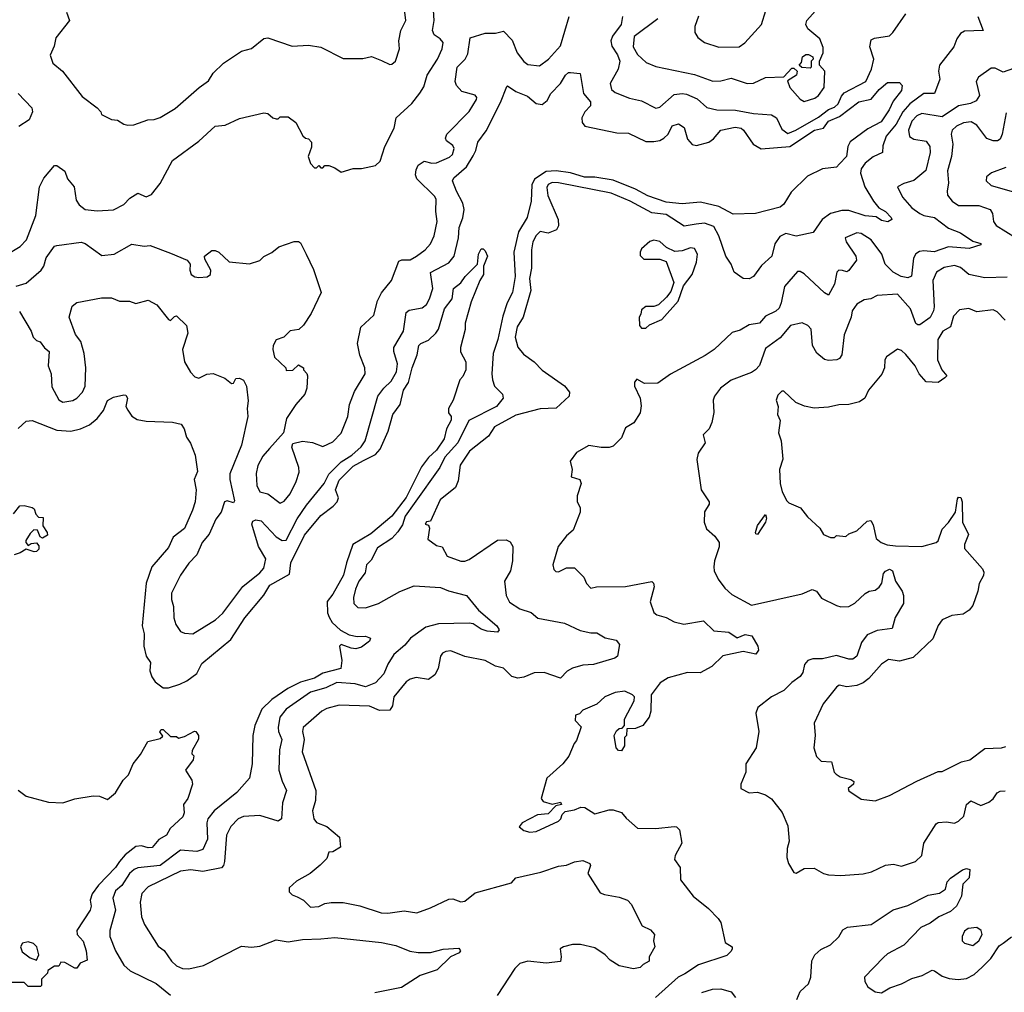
# Model space of a CAD drawing. Extents: x 2210602 to 2357277, y 510288 to 673808.
# Tile 101 of 256: x 2264143 to 2268990, y 569741 to 574529. Entities that reach past the tile are written whole.
import ezdxf

# ---------------------------------------------------------------- set-up
doc = ezdxf.new("R2010")
doc.units = 0

msp = doc.modelspace()

# ---------------------------------------------------------------- linework, layer by layer
at = {"layer": '0CON05XD'}
for points in [[(2266222.9, 574385), (2266227, 574417), (2266213.3, 574435), (2266183.8, 574453.8), (2266175.6, 574475), (2266183.3, 574525), (2266180.6, 574575)], [(2267285, 574532.5), (2267167.5, 574445), (2267163.1, 574395), (2267185, 574358), (2267227.7, 574317.7), (2267275, 574298), (2267465, 574259.4), (2267555, 574225.7), (2267595, 574228), (2267645, 574240.8), (2267723.9, 574213.9), (2267756.4, 574216.4), (2267815, 574244), (2267905, 574247.5), (2267945, 574290), (2267955, 574290), (2267970, 574275), (2267966.7, 574255), (2267923, 574227), (2267934, 574195), (2267985, 574136.7), (2268005, 574126.2), (2268057.3, 574142.7), (2268076, 574155), (2268103.8, 574195), (2268107.5, 574275), (2268080, 574305), (2268080, 574325), (2268098.8, 574365), (2268098.3, 574391.7), (2268082.5, 574435), (2268023, 574483), (2268013.8, 574505), (2268018.8, 574525), (2268101.3, 574618.7)], [(2267484.4, 574545.6), (2267466.7, 574495), (2267466.7, 574465), (2267480.8, 574440.8), (2267515, 574416.7), (2267585, 574393.8), (2267685, 574394.3), (2267712.5, 574415), (2267795.8, 574504.2), (2267816, 574574)], [(2264125, 573217.5), (2264175, 573231.4), (2264248, 573295), (2264262, 573315), (2264273.4, 573356.6), (2264315, 573413.3), (2264325, 573416.2), (2264445, 573433.8), (2264465, 573426.2), (2264547, 573367), (2264607.5, 573375), (2264695, 573423.3), (2264755.9, 573414.1), (2264785, 573416.2), (2264885, 573380), (2264967.5, 573345), (2264982.5, 573325), (2264981.2, 573295), (2264987.5, 573275), (2265005, 573262.5), (2265025, 573260), (2265066.4, 573263.6), (2265082.5, 573275), (2265083.3, 573295), (2265055, 573350), (2265053.3, 573365), (2265088.3, 573391.7), (2265105, 573392.5), (2265123.6, 573383.6), (2265175, 573336.2), (2265273.6, 573326.4), (2265325, 573342.5), (2265345, 573362.5), (2265385, 573382.5), (2265419.3, 573410.7), (2265495, 573437.5), (2265515, 573437.5), (2265525, 573430), (2265553.3, 573375), (2265589.5, 573299.5), (2265626.7, 573185), (2265578.3, 573081.7), (2265540, 573025), (2265517, 573003), (2265475, 572997.5), (2265443.6, 572966.4), (2265405, 572952.5), (2265391.2, 572925), (2265388.8, 572905), (2265397.7, 572867.7), (2265452.5, 572815), (2265455, 572802.5), (2265487, 572803), (2265515, 572830), (2265540, 572815), (2265540, 572805), (2265557, 572787), (2265560, 572775), (2265556.7, 572715), (2265546.2, 572685), (2265502.5, 572635), (2265456.7, 572565), (2265442.5, 572495), (2265373, 572417), (2265339.7, 572380.3), (2265315.6, 572334.4), (2265307.5, 572295), (2265310, 572235), (2265325, 572204), (2265365, 572194.3), (2265425, 572148.8), (2265445, 572158.8), (2265474, 572195), (2265503.3, 572255), (2265518.3, 572301.7), (2265516.7, 572325), (2265482.5, 572425), (2265487, 572443), (2265535, 572453.3), (2265585, 572446.7), (2265635, 572428), (2265685, 572450), (2265725, 572493.8), (2265759.2, 572575), (2265765.9, 572634.1), (2265791.4, 572698.6), (2265843.8, 572785), (2265842, 572815), (2265817.7, 572877.7), (2265806.2, 572935), (2265822, 573015), (2265886.1, 573073.9), (2265904, 573145), (2265925, 573183.3), (2265973.8, 573245), (2266010, 573340), (2266025, 573347.1), (2266065, 573346.9), (2266096.1, 573363.9), (2266140, 573395), (2266166, 573425), (2266184, 573465), (2266198, 573535), (2266192, 573585), (2266193.8, 573645), (2266185, 573660), (2266098, 573745), (2266092, 573765), (2266095, 573790), (2266105, 573812.5), (2266135, 573832.5), (2266172.7, 573822.7), (2266195, 573824.3), (2266258.3, 573851.7), (2266274, 573865), (2266282.5, 573895), (2266275, 573910), (2266245, 573932.5), (2266240, 573945), (2266246, 573965), (2266355, 574076.2), (2266391.2, 574135), (2266393.8, 574145), (2266385, 574157.5), (2266320, 574175), (2266294.2, 574204.2), (2266287.5, 574225), (2266296.7, 574295), (2266335.5, 574334.5), (2266350, 574360), (2266360.8, 574439.2), (2266435, 574462), (2266485, 574462), (2266525, 574472.5), (2266568.3, 574428.3), (2266592.9, 574365), (2266625, 574322), (2266645, 574308), (2266701.7, 574301.7), (2266746.7, 574335), (2266805, 574400), (2266847.5, 574545)], [(2264374.2, 574565), (2264387.5, 574525), (2264320.5, 574439.5), (2264312.3, 574397.7), (2264293.6, 574353.6), (2264306.7, 574315), (2264353.3, 574275), (2264450.5, 574150.5), (2264523.9, 574093.9), (2264542.5, 574075), (2264545, 574062.5), (2264595, 574036.7), (2264625, 574033.8), (2264655, 574013.8), (2264675, 574008.8), (2264705, 574011.2), (2264773.9, 574036.1), (2264805, 574036.7), (2264835, 574046.7), (2264908.3, 574091.7), (2265026.2, 574195), (2265072.5, 574227.5), (2265096.2, 574265), (2265146.7, 574315), (2265235, 574373.8), (2265284, 574386), (2265345, 574436.2), (2265365, 574440), (2265485, 574398.8), (2265565, 574403.8), (2265625, 574393.3), (2265735, 574337.5), (2265833, 574337), (2265875, 574347.5), (2265925, 574327.5), (2265965, 574307.5), (2265975, 574310), (2265992.5, 574325), (2266013.3, 574385), (2266010, 574425), (2266020, 574475), (2266044.2, 574525), (2266038.6, 574565)], [(2267110.8, 574545), (2267103.5, 574505), (2267061.9, 574448.1), (2267053.3, 574425), (2267057.6, 574397.6), (2267086.5, 574355), (2267097.3, 574325), (2267089.1, 574285), (2267049.2, 574215), (2267056.2, 574185), (2267075, 574170), (2267145, 574142.5), (2267205, 574129.2), (2267275, 574093.8), (2267295, 574098), (2267365, 574160.6), (2267405, 574164.4), (2267425, 574161.9), (2267478.3, 574138.3), (2267526.6, 574096.6), (2267575.7, 574084.3), (2267666.5, 574083.5), (2267755, 574066.4), (2267845, 574060.5), (2267868.1, 574045), (2267895, 573990), (2267925, 573968.9), (2267964.4, 573985), (2268075, 574048.4), (2268125, 574086.4), (2268155, 574098.2), (2268172.9, 574115), (2268188.2, 574151.8), (2268202.2, 574167.8), (2268308.9, 574225), (2268336.7, 574285), (2268348.6, 574335), (2268328.8, 574395), (2268335, 574430), (2268351.7, 574438.3), (2268425, 574449.5), (2268442.1, 574465), (2268505, 574557.1)], [(2268860, 574545), (2268886.7, 574475), (2268795, 574472.5), (2268775, 574461.2), (2268757.1, 574435), (2268742.5, 574395), (2268671.1, 574305), (2268666.9, 574275), (2268673.8, 574235), (2268646.7, 574165), (2268595, 574165.5), (2268525.9, 574114.1), (2268490.7, 574075), (2268458.4, 574015), (2268409.4, 573955), (2268392.9, 573907.1)], [(2264075, 573370), (2264145, 573412), (2264176, 573445), (2264222.9, 573565), (2264240, 573705), (2264261.2, 573748.8), (2264315, 573810), (2264325, 573810), (2264365, 573782.5), (2264378.8, 573745), (2264411.2, 573705), (2264420.3, 573640.3), (2264435, 573616.7), (2264465, 573594), (2264525, 573588), (2264605, 573592.5), (2264655, 573619.2), (2264685, 573650), (2264725, 573673.8), (2264765, 573656.2), (2264791.7, 573668.3), (2264835, 573722.5), (2264895, 573836.2), (2265025, 573930), (2265105, 574003.8), (2265155, 574010), (2265225, 574042.5), (2265345, 574070), (2265365, 574067.5), (2265390, 574045), (2265405, 574040), (2265415, 574040), (2265425, 574050), (2265465, 574050), (2265503, 574023), (2265537, 573957), (2265550, 573945), (2265565, 573942.5), (2265580, 573925), (2265579.3, 573900.7), (2265563.3, 573855), (2265575, 573820), (2265595, 573800), (2265605, 573800), (2265615, 573810), (2265625, 573800), (2265635, 573800), (2265645, 573810), (2265665, 573810), (2265695, 573800), (2265725, 573777.5), (2265785, 573796.2), (2265825, 573796.7), (2265895, 573810), (2265917.7, 573832.3), (2265941.2, 573905), (2265986, 573995), (2265996.7, 574045), (2266073.2, 574116.8), (2266113.6, 574166.4), (2266132, 574198), (2266149.4, 574255), (2266200, 574335), (2266222.9, 574385)], [(2268035, 574290), (2267993, 574293), (2267980, 574305), (2267991.7, 574318.3), (2267997.5, 574345), (2268013.6, 574356.4), (2268027, 574357), (2268047.5, 574345), (2268050, 574335), (2268040, 574325), (2268040, 574295), (2268035, 574290)], [(2269035, 574288.8), (2268985, 574270), (2268945, 574290), (2268925, 574290), (2268863.3, 574245), (2268851.2, 574225), (2268867.5, 574155), (2268851.3, 574128.7), (2268823.6, 574116.4), (2268764.7, 574105.3), (2268685, 574050), (2268585, 574066.4), (2268560, 574055), (2268535, 574028.6), (2268518.9, 573985), (2268523.7, 573953.7), (2268545, 573940), (2268605, 573930.8), (2268624.3, 573905), (2268625.7, 573875), (2268604.6, 573785.4), (2268545, 573736.9), (2268495, 573722.5), (2268464, 573706), (2268489.2, 573655), (2268535, 573602.5), (2268575, 573574), (2268594.3, 573564.3), (2268646.2, 573555), (2268715, 573503.1), (2268775, 573478.9), (2268835, 573438), (2268875, 573426.2), (2268875, 573420), (2268817.3, 573402.7), (2268715, 573411.1), (2268645, 573385.6), (2268595, 573391.4), (2268572.1, 573387.9), (2268555, 573376.2), (2268542.9, 573355), (2268534, 573266), (2268515, 573258.6), (2268483.3, 573265), (2268443.8, 573285), (2268404.5, 573324.5), (2268387.5, 573375), (2268334.3, 573445), (2268285.4, 573475.4), (2268265, 573479.4), (2268207.5, 573455), (2268212.5, 573435), (2268260, 573365), (2268262, 573345), (2268225, 573293.8), (2268215, 573288), (2268193.6, 573293.6), (2268175, 573295.5), (2268165.6, 573285), (2268153.8, 573226.2), (2268125, 573173.3), (2268105, 573184.2), (2268005, 573277.7), (2267985, 573289.5), (2267971.5, 573288.5), (2267908.6, 573215), (2267892.5, 573135), (2267881.2, 573108.8), (2267865, 573093.6), (2267815, 573069.4), (2267785.3, 573034.7), (2267735, 573026.9), (2267690.3, 572999.7), (2267651.2, 572988.8), (2267562.5, 572905), (2267517.5, 572875), (2267346.4, 572783.6), (2267285, 572740), (2267218.3, 572738.3), (2267181.7, 572758.3), (2267170, 572745), (2267170, 572725), (2267197.5, 572665), (2267203, 572627), (2267197, 572593), (2267166.4, 572543.6), (2267125, 572520), (2267105, 572470), (2267065, 572430), (2267045, 572422.5), (2267005, 572422.5), (2266945, 572432.5), (2266885, 572397.5), (2266852.5, 572355), (2266862.5, 572315), (2266858.3, 572278.3), (2266900, 572265), (2266907.5, 572245), (2266886.7, 572185), (2266887, 572157), (2266902.5, 572125), (2266902.5, 572105), (2266867.5, 572015), (2266835, 571987.5), (2266793.3, 571935), (2266767.5, 571845), (2266773, 571823), (2266781.7, 571811.7), (2266795, 571810), (2266835, 571830), (2266875, 571830), (2266920, 571785), (2266933, 571753), (2266955, 571730), (2266983.3, 571736.7), (2267125, 571738.8), (2267255, 571763.3), (2267263.3, 571755), (2267266.4, 571736.4), (2267246.4, 571663.6), (2267265, 571610), (2267279.3, 571599.3), (2267325, 571586), (2267365, 571564), (2267412.7, 571552.7), (2267509.7, 571569.7), (2267560.5, 571520.5), (2267635, 571514.3), (2267675, 571486.2), (2267715, 571502.5), (2267747.5, 571495), (2267777.5, 571445), (2267780, 571425), (2267767.5, 571405), (2267705, 571418.8), (2267605, 571396.7), (2267550, 571345), (2267493.3, 571313.3), (2267430, 571315), (2267335, 571288.6), (2267296, 571265), (2267251.2, 571205), (2267250, 571125), (2267242.5, 571095), (2267210, 571055), (2267175, 571040), (2267131.7, 571038.3), (2267130, 571005), (2267120, 570995), (2267120, 570955), (2267105, 570930), (2267091.7, 570931.7), (2267080, 570945), (2267070, 571005), (2267081.7, 571028.3), (2267095, 571040), (2267108.3, 571041.7), (2267120, 571055), (2267120, 571085), (2267167.5, 571175), (2267170, 571195), (2267160, 571205), (2267123, 571223), (2267075, 571216.2), (2267024.1, 571195.9), (2266985, 571160), (2266915, 571130), (2266898.3, 571111.7), (2266880, 571105), (2266878.3, 571078.3), (2266907.5, 571047.5), (2266885, 570980), (2266872.5, 570965), (2266846.1, 570903.9), (2266817.5, 570865), (2266737.5, 570795), (2266710, 570695), (2266720.7, 570680.7), (2266765, 570667.5), (2266805, 570677.5), (2266810, 570665), (2266781.7, 570658.3), (2266745, 570620), (2266692.5, 570615), (2266617.5, 570575), (2266602.5, 570555), (2266625, 570537.5), (2266655, 570530), (2266685, 570533.3), (2266795, 570583.3), (2266807.5, 570595), (2266813, 570617)], [(2264963.9, 573023.9), (2264971.2, 572985), (2264943.8, 572905), (2264954.2, 572844.2), (2264983.4, 572793.4), (2265005, 572771.2), (2265025, 572763.8), (2265065, 572783.8), (2265095, 572786.2), (2265153.6, 572763.6), (2265185, 572737.5), (2265195, 572740), (2265207.5, 572762.5), (2265225, 572763.3), (2265244.1, 572754.1), (2265259.2, 572725), (2265267.7, 572652.3), (2265262.5, 572615), (2265265.7, 572575), (2265234.3, 572435), (2265177.1, 572292.9), (2265176.8, 572265), (2265200, 572160), (2265195, 572150), (2265165, 572160), (2265151.2, 572155), (2265135.6, 572105), (2265109.4, 572070.6), (2265075, 571996), (2265041.8, 571955), (2265015, 571894), (2264976.3, 571853.7), (2264934.3, 571795), (2264890.6, 571705), (2264890.6, 571675), (2264899.5, 571639.5), (2264901.9, 571585), (2264911.1, 571551.1), (2264935, 571516.7), (2264955, 571508.8), (2264995, 571506.2), (2265106.2, 571573.8), (2265143.1, 571606.9), (2265241.1, 571738.9), (2265325, 571805.6), (2265345, 571828.8), (2265354.6, 571875), (2265319.3, 571935), (2265286.2, 572045), (2265290.5, 572059.5), (2265305, 572066), (2265331.2, 572061.2), (2265405, 571983.3), (2265435, 571965.6), (2265455, 571966.9), (2265508.5, 572071.5), (2265555, 572139.4), (2265641.9, 572245), (2265665, 572290.8), (2265725, 572352.9), (2265778.1, 572385), (2265824.7, 572425.3), (2265844.6, 572455.4), (2265905.6, 572675), (2265935.6, 572715), (2265971.2, 572748.8), (2265997.3, 572795), (2266002.5, 572835), (2265985.7, 572895), (2265985.7, 572915), (2266031.9, 572995), (2266045, 573087.5), (2266060.9, 573099.1), (2266125, 573109.4), (2266145, 573125.8), (2266161.1, 573155), (2266176.5, 573205), (2266165.7, 573284.3), (2266255, 573331.9), (2266282.2, 573365), (2266303.6, 573455), (2266307.1, 573505), (2266325, 573553.3), (2266331.8, 573595), (2266325.4, 573625), (2266293.6, 573683.7), (2266274.5, 573735.5), (2266280.4, 573749.6), (2266342.2, 573805), (2266375, 573859.2), (2266388.9, 573885), (2266398.6, 573925), (2266439.3, 573980.7), (2266509.8, 574120.2), (2266540.7, 574199.3), (2266545, 574202.5), (2266585.6, 574175.6), (2266642.7, 574152.7), (2266685, 574116), (2266715, 574111.2), (2266739.1, 574130.9), (2266758, 574165), (2266805.5, 574214.5), (2266830, 574255), (2266845, 574268), (2266855, 574268.8), (2266903, 574263), (2266919.4, 574165), (2266953.1, 574125), (2266952.5, 574105), (2266924.6, 574075.4), (2266910.8, 574045), (2266911.7, 574021.7), (2266924.5, 574004.5), (2267082.2, 573972.2), (2267139.5, 573969.5), (2267225, 573929.6), (2267265, 573928.2), (2267295, 573934.4), (2267315, 573945.7), (2267335.4, 573964.6), (2267355, 574005.8), (2267386.1, 574016.1), (2267415, 573997.5), (2267430.9, 573940.9), (2267454.5, 573914.5), (2267475, 573909.4), (2267535, 573926.2), (2267558, 573942), (2267595, 573984.3), (2267665, 573998.8), (2267695, 573993.8), (2267706.7, 573985), (2267753.3, 573915), (2267792.7, 573892.7), (2267935, 573904.6), (2268056, 573985), (2268100, 573995), (2268125, 574028.9), (2268178.4, 574051.6), (2268273.8, 574125), (2268335, 574138), (2268374, 574185), (2268415, 574220), (2268475, 574220), (2268487.5, 574205), (2268485, 574180), (2268442.5, 574127.5), (2268423.8, 574085), (2268384, 574025), (2268318.1, 573991.9), (2268232.3, 573927.7), (2268220, 573905), (2268213.8, 573855), (2268178.3, 573818.3), (2268165, 573803.3), (2268096.1, 573793.9), (2268021.7, 573758.3), (2267940.5, 573679.5), (2267905, 573620), (2267886.7, 573605), (2267765, 573574.3), (2267655, 573572), (2267585, 573608.9), (2267495, 573630), (2267405, 573622.7), (2267325, 573630.3), (2267235, 573661.3), (2267175, 573694), (2267065, 573739.1), (2266975, 573752.9), (2266923.8, 573753.8), (2266855, 573774.2), (2266784.8, 573785.2), (2266735, 573781.8), (2266677.1, 573742.9), (2266663.8, 573715), (2266660.4, 573635), (2266641.2, 573555), (2266598.5, 573485), (2266576.4, 573385), (2266581.5, 573265), (2266569.6, 573185), (2266543.5, 573135), (2266520.8, 573069.2), (2266496.9, 572955), (2266473.6, 572885), (2266467.1, 572785), (2266470.8, 572755), (2266480, 572725), (2266520, 572685), (2266523.8, 572665), (2266490, 572625), (2266353.9, 572556.1), (2266300, 572445), (2266236.2, 572375), (2266212.1, 572325), (2266085, 572147.5), (2266040.3, 572085), (2266028, 572042), (2266005, 572007.9), (2265975, 571975.4), (2265905, 571929.4), (2265872.6, 571867.4), (2265850.8, 571845), (2265843.3, 571805), (2265813.3, 571765), (2265796.5, 571725), (2265786.9, 571685), (2265788, 571655), (2265807.5, 571635), (2265845, 571632.9), (2265910, 571655), (2266015, 571713.5), (2266085, 571741.5), (2266214.2, 571734.2), (2266253.6, 571716.4), (2266343.3, 571695), (2266402.4, 571622.4), (2266492, 571545), (2266503.3, 571525), (2266495.8, 571514.2), (2266445, 571519.2), (2266415, 571529.2), (2266375, 571554), (2266355, 571558), (2266204.5, 571554.5), (2266142, 571538), (2266067.5, 571485), (2266039.7, 571450.3), (2265985, 571404), (2265954.6, 571355.4), (2265935, 571308), (2265895, 571264), (2265845, 571244.4), (2265795, 571260), (2265705, 571266.1), (2265650.5, 571239.5), (2265575, 571219.1), (2265454.4, 571135), (2265424.4, 571095), (2265415.6, 571045), (2265416.9, 571025), (2265433.5, 570985), (2265422.2, 570935), (2265419.4, 570835), (2265435, 570780), (2265457.1, 570735), (2265436.8, 570673.2), (2265431.2, 570595), (2265415, 570584), (2265325, 570611.4), (2265245, 570606.7), (2265219.2, 570595), (2265182.3, 570557.7), (2265160.6, 570515), (2265151.5, 570385), (2265146.7, 570365), (2265136.6, 570353.4), (2265045, 570335.4), (2264985, 570343.8), (2264935, 570337.7), (2264775, 570260), (2264745, 570228), (2264736.7, 570185), (2264742.5, 570112.5), (2264758, 570075), (2264825, 569968.8), (2264855, 569946.2), (2264890, 569895), (2264915, 569870.6), (2264945, 569858.5), (2264975, 569856.4), (2265047.3, 569872.7), (2265235, 569967.5), (2265285, 569962.9), (2265325, 569968.6), (2265405, 569999.2), (2265465, 569989.2), (2265535, 570000.8), (2265625.8, 570004.2), (2265695, 570010.8), (2265925, 569985.8), (2265995, 569971.2), (2266063.6, 569943.6), (2266105, 569937.5), (2266165, 569936.7), (2266227, 569953), (2266305, 569957.5), (2266312.5, 569945), (2266306.7, 569935), (2266264.2, 569915.8), (2266197.9, 569852.1), (2266115, 569824), (2266022.5, 569765), (2265892, 569738)], [(2264135, 574166), (2264203.3, 574095), (2264206.7, 574075), (2264190, 574035), (2264137.9, 574002.1)], [(2268999.3, 574070.7), (2268979.2, 573965), (2268969.4, 573940.6), (2268957.3, 573932.7), (2268935, 573932), (2268904.2, 573944.2), (2268855, 574009.2), (2268827.5, 574025), (2268788.9, 574021.1), (2268755, 574004.3), (2268732.9, 573985), (2268728.6, 573965), (2268736.9, 573915), (2268731.1, 573855), (2268710.8, 573785), (2268715.8, 573725), (2268708.8, 573685), (2268711.2, 573665), (2268733.8, 573635), (2268765, 573614.4), (2268865, 573614.5), (2268921.2, 573595), (2268932, 573575), (2268938, 573535), (2268950, 573515), (2269045, 573455.8)], [(2268392.9, 573907.1), (2268390, 573875), (2268345, 573852.9), (2268305, 573822.9), (2268285.6, 573795), (2268282.8, 573772.8), (2268304.4, 573705), (2268346.9, 573635), (2268372.7, 573602.7), (2268406, 573585), (2268433.8, 573555), (2268437.5, 573545), (2268417.3, 573532.7), (2268385, 573540), (2268358.9, 573558.9), (2268305, 573562.5), (2268225, 573588.9), (2268190.5, 573589.5), (2268135, 573574.3), (2268094.2, 573545), (2268048.9, 573481.1), (2267965, 573462.5), (2267915, 573475.7), (2267885, 573461.2), (2267860, 573425), (2267845.8, 573364.2), (2267795, 573318.8), (2267755.9, 573264.1), (2267735, 573253.3), (2267705, 573253.8), (2267660, 573285), (2267646, 573325), (2267618.8, 573365), (2267585.7, 573465), (2267560.8, 573510.8), (2267515, 573527.3), (2267472.7, 573522.7), (2267415, 573511.4), (2267325, 573570), (2267255, 573577.3), (2267149.2, 573635), (2267054.6, 573674.6), (2266795, 573725.6), (2266765, 573726.5), (2266745, 573717.1), (2266737.9, 573702.1), (2266743, 573663), (2266793.8, 573545), (2266796.1, 573513.9), (2266785.8, 573494.2), (2266745, 573478), (2266705, 573486), (2266685, 573465.8), (2266669.1, 573435), (2266662.1, 573395), (2266662.9, 573305), (2266653.3, 573255), (2266660, 573195), (2266621.1, 573065), (2266592.7, 573017.3), (2266582.2, 572965), (2266595.8, 572915.8), (2266622.7, 572882.7), (2266675, 572843.8), (2266715, 572803.8), (2266825, 572726.7), (2266850, 572695), (2266847.5, 572675), (2266783.9, 572616.1), (2266705, 572612.5), (2266585, 572581.5), (2266480, 572525), (2266450.7, 572479.3), (2266357.5, 572405), (2266311.4, 572335), (2266301.9, 572258.1), (2266288, 572225), (2266212.5, 572165), (2266165, 572060), (2266145, 572057.5), (2266140, 572045), (2266155, 572040), (2266160, 572025), (2266151.7, 571971.7), (2266195, 571940), (2266223, 571933), (2266247.7, 571887.7), (2266315, 571862.5), (2266335, 571862.5), (2266355, 571870.8), (2266495, 571966.2), (2266538.3, 571968.3), (2266557.7, 571957.7), (2266570, 571935), (2266569.2, 571865), (2266558.8, 571815), (2266530, 571765), (2266538, 571695), (2266555, 571662), (2266605, 571629.2), (2266660.3, 571610.3), (2266693.4, 571583.4), (2266825, 571558.6), (2266902.7, 571522.7), (2266955, 571510), (2266985, 571510), (2267025.8, 571485.8), (2267080, 571475), (2267096.4, 571453.6), (2267086.7, 571395), (2267072.5, 571385), (2266967.5, 571355), (2266915, 571350.6), (2266865, 571335.8), (2266838.3, 571321.7), (2266805, 571286.7), (2266725, 571315.8), (2266675, 571314.2), (2266625, 571292.9), (2266595, 571287.8), (2266566.2, 571296.2), (2266525, 571336.2), (2266485, 571346.2), (2266434.1, 571374.1), (2266335, 571394), (2266265, 571422), (2266241.2, 571418.8), (2266225, 571410), (2266214, 571395), (2266203.8, 571335), (2266187, 571303), (2266155, 571280), (2266095, 571290), (2266065, 571282), (2266045, 571268.8), (2265985, 571196.2), (2265978.8, 571151.2), (2265965, 571129.2), (2265915, 571127.5), (2265865, 571148.9), (2265715, 571154.2), (2265655, 571138), (2265630, 571125), (2265538.8, 571045), (2265536, 571025), (2265544.2, 570985), (2265534.2, 570925), (2265601.4, 570735), (2265599.2, 570685), (2265583.9, 570633.9), (2265591.2, 570595), (2265605, 570576.7), (2265655, 570557.5), (2265717.5, 570505), (2265722.5, 570455), (2265685, 570432.5), (2265665, 570430), (2265655, 570400), (2265623, 570367), (2265573.6, 570326.4), (2265505, 570287.5), (2265470, 570255), (2265470, 570235), (2265485, 570220), (2265508.3, 570211.7), (2265540, 570195), (2265575, 570160), (2265615, 570163.3), (2265645, 570177.5), (2265676.4, 570183.6), (2265735, 570183.8), (2265817, 570167), (2265922.3, 570132.3), (2265955, 570130), (2266035, 570142), (2266098.3, 570131.7), (2266165, 570156.2), (2266255, 570200), (2266275, 570200.6), (2266315, 570186.7), (2266335, 570190), (2266385, 570230), (2266565, 570280), (2266586.1, 570303.9), (2266708.3, 570331.7), (2266795, 570362), (2266835, 570366.7), (2266875, 570383.8), (2266915, 570390), (2266950, 570375), (2266952.5, 570365), (2266940, 570325), (2267001.3, 570231.3), (2267022.1, 570222.1), (2267095, 570210), (2267135, 570193.8), (2267155, 570173.3), (2267185, 570112.5), (2267207.9, 570067.9), (2267248.8, 570048.8), (2267267.5, 570025), (2267262.5, 569995), (2267270, 569965), (2267242.5, 569915), (2267242.5, 569895), (2267211.7, 569878.3), (2267197.7, 569862.3), (2267165, 569856.9), (2267095, 569872), (2267049.7, 569899.7), (2267025, 569926.2), (2266975, 569960), (2266904.1, 569975.9), (2266865, 569976.2), (2266820, 569965), (2266803.8, 569955), (2266808.8, 569915), (2266805, 569892.5), (2266735, 569883.8), (2266645, 569894.2), (2266605, 569882), (2266581.3, 569858.7), (2266493.8, 569725)], [(2268998.6, 573801.4), (2268926.7, 573775), (2268902, 573755), (2268901.2, 573735), (2268925, 573712), (2269035, 573681.9)], [(2267225, 573010), (2267243, 573027), (2267305, 573052.5), (2267385, 573142.5), (2267411.2, 573218.8), (2267454.2, 573275), (2267475.8, 573335), (2267480, 573375), (2267465, 573402), (2267445, 573405.7), (2267405, 573390), (2267368.3, 573388.3), (2267327.7, 573407.7), (2267295, 573437.5), (2267265, 573443.3), (2267245, 573436.2), (2267205, 573400), (2267197.5, 573385), (2267198.3, 573368.3), (2267215, 573350), (2267295, 573350), (2267325, 573337.5), (2267363.8, 573235), (2267348.8, 573191.2), (2267327.7, 573162.3), (2267287.5, 573125), (2267265, 573117.5), (2267225, 573117.5), (2267205, 573100), (2267201.7, 573078.3), (2267192.5, 573065), (2267193.6, 573023.6), (2267205, 573010), (2267225, 573010)], [(2264135, 572516.2), (2264175, 572552), (2264203.9, 572556.1), (2264325, 572507.5), (2264395, 572502.5), (2264442.5, 572515), (2264486.7, 572535), (2264525, 572566.2), (2264556, 572605), (2264575, 572653.8), (2264605, 572670), (2264655, 572682.5), (2264665, 572680), (2264673.3, 572665), (2264666.2, 572625), (2264675.8, 572605.8), (2264695, 572576.7), (2264720.5, 572560.5), (2264765, 572552), (2264895, 572548), (2264937.3, 572537.3), (2264952, 572515), (2264964, 572474), (2264983.9, 572443.9), (2265007.5, 572385), (2265018, 572305), (2265002.5, 572265), (2265012, 572215), (2265006.2, 572155), (2264994, 572115), (2264955, 572023.8), (2264899.2, 571980.8), (2264875, 571930), (2264793.8, 571835), (2264765.8, 571755), (2264746, 571545), (2264756, 571505), (2264754.3, 571444.3), (2264766.2, 571395), (2264786.2, 571365), (2264784.1, 571324.1), (2264793.9, 571293.9), (2264810, 571270), (2264849.5, 571239.5), (2264875, 571239.2), (2264931.7, 571258.3), (2264965, 571274.2), (2265015, 571310), (2265040.3, 571359.7), (2265181.9, 571478.1), (2265251.5, 571585), (2265344.7, 571695.3), (2265375, 571744.3), (2265470.5, 571799.5), (2265478.6, 571855), (2265545, 571992), (2265625, 572088.1), (2265686.6, 572133.4), (2265706.5, 572155), (2265711.9, 572175), (2265697.2, 572215), (2265715, 572261.2), (2265785, 572331.2), (2265835, 572359.2), (2265895, 572388.9), (2265918.2, 572415), (2265956.6, 572503.4), (2265980.6, 572585), (2266015.7, 572635), (2266032.5, 572705), (2266056.7, 572743.3), (2266074.4, 572815), (2266100.5, 572879.5), (2266108.8, 572925), (2266117.5, 572935), (2266155, 572951.2), (2266192, 572985), (2266204.4, 573005.6), (2266234, 573106), (2266272, 573155), (2266278.8, 573205), (2266315, 573233.3), (2266335.8, 573264.2), (2266397.5, 573325), (2266402.5, 573375), (2266415, 573400), (2266425, 573400), (2266435, 573390), (2266446.7, 573365), (2266426.7, 573315), (2266426.7, 573275), (2266407.5, 573245), (2266365, 573140), (2266336.2, 573035), (2266336.1, 573003.9), (2266313.3, 572915), (2266313.6, 572893.6), (2266340, 572845), (2266340, 572805), (2266325, 572772.5), (2266310, 572755), (2266276.7, 572655), (2266253.3, 572615), (2266253.6, 572593.6), (2266267.5, 572575), (2266266.7, 572556.7), (2266243.8, 572515), (2266232.9, 572465), (2266195, 572410), (2266156, 572374), (2266121.8, 572328.2), (2266045, 572176.9), (2265975, 572084.3), (2265871.9, 571998.1), (2265782.5, 571945), (2265751.2, 571855), (2265737.8, 571795), (2265685, 571700), (2265656, 571665), (2265658.9, 571608.9), (2265666.9, 571586.9), (2265682.1, 571562.1), (2265723.1, 571523.1), (2265765, 571500), (2265805, 571492), (2265845, 571493.3), (2265870, 571485), (2265865, 571470), (2265825, 571440), (2265798.1, 571431.9), (2265775.6, 571435.6), (2265725, 571452.5), (2265717.5, 571445), (2265728.9, 571375), (2265723.3, 571335), (2265635, 571312.5), (2265595, 571286.9), (2265525, 571268.2), (2265462.8, 571237.2), (2265385, 571182.5), (2265335, 571134.4), (2265300, 571055), (2265290, 571005), (2265287.9, 570865), (2265274.2, 570795), (2265212, 570725), (2265100.8, 570635), (2265069.4, 570595), (2265063.5, 570575), (2265068.2, 570495), (2265045.4, 570444.6), (2265015, 570434.5), (2264935, 570441.1), (2264835.3, 570364.7), (2264725, 570352.9), (2264705.9, 570345.9), (2264683.3, 570325), (2264645, 570267.5), (2264615, 570240), (2264600.8, 570205), (2264614.3, 570145), (2264587.1, 570045), (2264587.1, 570015), (2264614.4, 569944.4), (2264656.2, 569875), (2264687.3, 569847.3), (2264815, 569784), (2264885, 569726.2)], [(2269005, 573261.4), (2268895, 573258.5), (2268815, 573273.5), (2268775, 573308.1), (2268745, 573319.1), (2268695, 573308.5), (2268655.8, 573285), (2268637.8, 573245), (2268645.5, 573115), (2268641.4, 573095), (2268625, 573062.5), (2268575, 573027.1), (2268565, 573026), (2268555, 573033.8), (2268528.6, 573105), (2268465, 573176.7), (2268365, 573170.8), (2268332.5, 573155), (2268300.9, 573149.1), (2268265, 573128), (2268240.8, 573095), (2268237.1, 573065), (2268202, 572978), (2268190.5, 572879.5), (2268179.5, 572860.5), (2268166.4, 572853.6), (2268125, 572850.8), (2268105, 572855.8), (2268067, 572887), (2268046, 572925), (2268040, 573005), (2268023.6, 573023.6), (2267995, 573036.7), (2267937, 573023), (2267887.7, 572962.3), (2267815, 572910), (2267785, 572826.7), (2267766, 572805), (2267745, 572792.5), (2267645, 572754), (2267593.8, 572715), (2267564.2, 572675.8), (2267556.7, 572655), (2267560, 572595), (2267550, 572545), (2267536.7, 572515), (2267507.5, 572485), (2267517.5, 572445), (2267483.8, 572395), (2267477, 572363), (2267497.5, 572215), (2267537.5, 572155), (2267537, 572143), (2267513.6, 572106.4), (2267513.3, 572055), (2267525, 572022.5), (2267565.9, 571985.9), (2267586.2, 571955), (2267586.1, 571933.9), (2267563.3, 571865), (2267560, 571835), (2267562.5, 571815), (2267582.5, 571775), (2267615, 571730), (2267649.5, 571699.5), (2267746.1, 571646.1), (2267995, 571701.9), (2268045, 571723.1), (2268065, 571715.8), (2268090.5, 571680.5), (2268165, 571644.3), (2268185, 571638.9), (2268225, 571640.5), (2268255, 571656.5), (2268305, 571703.3), (2268324.6, 571715.4), (2268355, 571720), (2268374.6, 571735.4), (2268387.1, 571755), (2268395, 571802.5), (2268405, 571813.8), (2268425, 571823.3), (2268440, 571815), (2268454.5, 571764.5), (2268488, 571715), (2268493.8, 571695), (2268493.3, 571655), (2268453.4, 571586.6), (2268438.8, 571531.2), (2268365, 571521.9), (2268315, 571500), (2268287, 571463), (2268265, 571396.2), (2268245, 571380), (2268225, 571380), (2268165, 571398.5), (2268095, 571382.2), (2268047.7, 571382.3), (2268022.5, 571375), (2268006.2, 571355), (2267999.2, 571315), (2267986, 571295), (2267945, 571266), (2267905, 571227.1), (2267843.8, 571195), (2267776.4, 571143.6), (2267766.7, 571115), (2267781.2, 571025), (2267768.8, 570945), (2267717.5, 570865), (2267717.5, 570825), (2267692.5, 570765), (2267692.5, 570745), (2267733.6, 570723.6), (2267775, 570726.7), (2267815, 570713.3), (2267843.9, 570693.9), (2267896.1, 570626.1), (2267925, 570560), (2267932, 570485), (2267921.7, 570448.3), (2267920, 570405), (2267927.5, 570375), (2267955, 570330), (2267965, 570327.5), (2268005, 570350), (2268055, 570352.5), (2268100, 570325), (2268125, 570320), (2268185, 570316.7), (2268295, 570323.8), (2268335.8, 570334.2), (2268405, 570366.2), (2268445, 570372.5), (2268485, 570362), (2268553.3, 570385), (2268583.8, 570415), (2268593.8, 570475), (2268655, 570570), (2268665, 570576.2), (2268705, 570580), (2268745, 570574), (2268765, 570583.8), (2268791.2, 570608.8), (2268804.4, 570665.6), (2268825, 570683.8), (2268875, 570661.2), (2268915, 570676.2), (2268935, 570693.3), (2268955, 570723.3), (2268969.5, 570730.5), (2268995, 570732)], [(2264141.7, 573091.7), (2264200, 572995), (2264210, 572965), (2264225, 572950), (2264243, 572943), (2264265, 572912.5), (2264287.5, 572895), (2264282.5, 572825), (2264298, 572785), (2264301.7, 572721.7), (2264335, 572656.7), (2264355, 572646), (2264405, 572654.2), (2264425, 572666), (2264452.9, 572695), (2264465.6, 572725), (2264468, 572815), (2264460, 572885), (2264443.8, 572945), (2264418.3, 572978.3), (2264386.7, 573065), (2264401.7, 573118.3), (2264425, 573136.2), (2264545, 573160), (2264595, 573158.8), (2264635, 573143.8), (2264683.6, 573143.6), (2264715, 573131.2), (2264775, 573148), (2264818.8, 573125), (2264875, 573052.5), (2264885, 573047.5), (2264905, 573067.5), (2264915, 573070), (2264963.9, 573023.9)], [(2268995, 573048.8), (2268955, 573090), (2268935, 573100), (2268855, 573091.2), (2268815, 573107.5), (2268769.3, 573100.7), (2268740.9, 573069.1), (2268725, 573016.2), (2268687.5, 572995), (2268662.9, 572955), (2268662, 572855), (2268683.3, 572805), (2268707.5, 572775), (2268697.5, 572765), (2268665, 572742), (2268605, 572746), (2268571.2, 572785), (2268552, 572825), (2268505, 572881.2), (2268485, 572900), (2268465, 572906.7), (2268411.2, 572868.8), (2268402, 572855), (2268400, 572815), (2268387, 572783), (2268321.2, 572705), (2268304.1, 572665.9), (2268277, 572647), (2268225, 572633.8), (2268175, 572633.3), (2268125, 572621.2), (2268055, 572616.2), (2268006.1, 572626.1), (2267963.9, 572643.9), (2267905, 572700), (2267895, 572700), (2267875, 572680), (2267867.5, 572655), (2267877.5, 572625), (2267873.3, 572585), (2267886.7, 572555), (2267878.8, 572495), (2267891.2, 572455), (2267900, 572365), (2267883.3, 572315), (2267886.5, 572245), (2267896.1, 572205), (2267920.2, 572160.2), (2267930.2, 572150.2), (2267986.7, 572125), (2268020.7, 572080.7), (2268082.5, 572025), (2268100, 571995), (2268135, 571980), (2268155, 571980), (2268165, 571990), (2268210, 571985), (2268225, 571997.5), (2268265, 572013.3), (2268315, 572060), (2268333, 572063), (2268345, 572042.5), (2268358.9, 571975), (2268384, 571955), (2268413.5, 571943.5), (2268455, 571938), (2268584.3, 571935.7), (2268654.7, 571955.3), (2268665, 571963.3), (2268685, 572021.2), (2268715, 572053.8), (2268750, 572105), (2268759.3, 572170.7), (2268765, 572177.5), (2268776.1, 572176.1), (2268783.3, 572155), (2268784, 572055), (2268814, 571995), (2268794.3, 571945.7), (2268794.2, 571925), (2268882.5, 571825), (2268889.3, 571809.3), (2268887.7, 571792.3), (2268866.1, 571753.9), (2268860, 571715), (2268835.8, 571645), (2268817.8, 571622.2), (2268787.2, 571602.8), (2268732.5, 571595), (2268685, 571573.8), (2268664.1, 571545.9), (2268638.8, 571481.2), (2268541.2, 571388.8), (2268475, 571370.8), (2268420.5, 571379.5), (2268385, 571356.2), (2268323.6, 571286.4), (2268295.4, 571264.6), (2268265, 571251.4), (2268215, 571244), (2268177, 571253), (2268165, 571243.3), (2268099.3, 571160.7), (2268053.6, 571066.4), (2268058.8, 571005), (2268053.3, 570945), (2268065, 570902.5), (2268088.3, 570878.3), (2268140, 570875), (2268153.3, 570825), (2268162.5, 570815), (2268182.3, 570802.3), (2268235, 570788.8), (2268249.3, 570779.3), (2268247.5, 570765), (2268222.5, 570745), (2268225, 570733.3), (2268285, 570692.5), (2268355, 570683.3), (2268425, 570710), (2268559.3, 570780.7), (2268665, 570827.5), (2268685, 570827.5), (2268780, 570875), (2268820, 570885), (2268895, 570941.2), (2268975.9, 570944.1), (2268998.3, 570951.7)], [(2264113, 572097), (2264143.9, 572136.1), (2264165, 572137.5), (2264205, 572127.5), (2264215, 572120), (2264222.5, 572095), (2264235, 572080), (2264258.3, 572078.3), (2264257, 572037), (2264278.8, 572005), (2264279.5, 571990.5), (2264255, 571976.7), (2264243.3, 571983.3), (2264230, 572015), (2264213, 572017), (2264195, 572000), (2264172.5, 571965), (2264172.5, 571955), (2264185, 571940), (2264200, 571950), (2264225, 571953.3), (2264238, 571938), (2264237.5, 571922.5), (2264225, 571910), (2264215, 571908.8), (2264175, 571922.5), (2264145.9, 571904.1), (2264115, 571893.8)], [(2267775, 571994), (2267767, 571997), (2267766.2, 572005), (2267775, 572038.8), (2267815, 572092.5), (2267820, 572075), (2267814.4, 572055), (2267775, 571994)], [(2264135, 570736.7), (2264175, 570706.2), (2264285, 570676.2), (2264356.1, 570673.9), (2264415, 570693.3), (2264505, 570708.8), (2264536.1, 570706.1), (2264575, 570690), (2264615, 570722.5), (2264652, 570785), (2264678.3, 570811.7), (2264701.2, 570865), (2264738.3, 570911.7), (2264773.3, 570975), (2264835, 570990), (2264848.3, 571001.7), (2264833, 571023), (2264840, 571035), (2264850, 571035), (2264885, 571000), (2264915, 571000), (2264925, 570992.5), (2264955, 571000), (2265003, 571027), (2265010, 571025), (2265022.5, 571005), (2265023, 570987), (2264991.7, 570931.7), (2264990, 570915), (2265000, 570905), (2264997.5, 570885), (2264960, 570835), (2264990, 570785), (2264993.3, 570765), (2264970, 570695), (2264950, 570665), (2264953.3, 570625), (2264946.7, 570605), (2264883, 570547), (2264865, 570514.2), (2264827.5, 570492.5), (2264795.5, 570454.5), (2264775, 570452.5), (2264742.7, 570462.7), (2264715, 570458.6), (2264662.9, 570417.1), (2264634.5, 570385), (2264614.4, 570355), (2264531.2, 570268.8), (2264500, 570225), (2264489.1, 570195), (2264494.4, 570165), (2264490.6, 570145), (2264423.8, 570045), (2264425.8, 570025.8), (2264455, 569992.5), (2264470, 569945), (2264475, 569900), (2264440, 569885), (2264425, 569860), (2264415, 569860), (2264365, 569887.5), (2264345, 569890), (2264335, 569870), (2264315, 569870), (2264281.7, 569848.3), (2264280, 569835), (2264250, 569805), (2264250, 569775), (2264245, 569770), (2264185, 569770), (2264165, 569790), (2264095, 569790)], [(2266813, 570617), (2266828.3, 570631.7), (2266875, 570640), (2266905, 570652.5), (2266925, 570650), (2266975, 570620), (2267045, 570640), (2267065, 570640), (2267105, 570626.7), (2267128.3, 570598.3), (2267185, 570548.8), (2267275, 570546.7), (2267365, 570557.5), (2267376.1, 570556.1), (2267390.7, 570540.7), (2267403.3, 570475), (2267370, 570415), (2267366.7, 570395), (2267393.8, 570355), (2267396.7, 570295), (2267458.8, 570215), (2267534.2, 570154.2), (2267581.2, 570105), (2267594.1, 570084.1), (2267616.4, 569986.4), (2267650, 569965), (2267650, 569955), (2267646.4, 569943.6), (2267625, 569922.5), (2267485, 569876.7), (2267418.3, 569831.7), (2267385, 569816.2), (2267273.3, 569715)], [(2267969.2, 569705), (2267986, 569745), (2268027, 569783), (2268037.5, 569815), (2268043.6, 569896.4), (2268057.5, 569925), (2268087.7, 569952.3), (2268135, 569974), (2268175, 570014), (2268195, 570049.2), (2268218.3, 570061.7), (2268335, 570074.3), (2268443.7, 570146.3), (2268515, 570168.9), (2268615, 570218.8), (2268670.7, 570229.3), (2268700.7, 570249.3), (2268709.2, 570285), (2268725, 570302.5), (2268785, 570343.8), (2268805, 570350), (2268820, 570345), (2268817.1, 570305), (2268786.2, 570273.8), (2268778.9, 570215), (2268754.3, 570165), (2268725, 570138.9), (2268667.6, 570112.4), (2268625, 570080.6), (2268579.3, 570060.7), (2268496.4, 569973.6), (2268415, 569930), (2268395, 569912.9), (2268302, 569815), (2268303.8, 569795), (2268318.3, 569768.3), (2268355, 569744), (2268385, 569738), (2268426.8, 569763.2), (2268485, 569782.7), (2268535, 569809.2), (2268586.1, 569823.9), (2268635, 569850), (2268647.4, 569847.4), (2268685, 569820), (2268718.9, 569808.9), (2268763.7, 569803.7), (2268805, 569809.6), (2268841.3, 569828.7), (2268882.2, 569865), (2268923.3, 569906.7), (2268965, 569969.2), (2268985, 569982.9), (2269025.8, 570014.2)], [(2268835, 569972), (2268865, 569993.8), (2268881.2, 570025), (2268876.2, 570045), (2268855, 570060.8), (2268812.5, 570055), (2268795, 570042.5), (2268782.5, 570015), (2268782.5, 569995), (2268795, 569982.5), (2268835, 569972)], [(2264225, 569900), (2264237.5, 569925), (2264227.5, 569965), (2264210.7, 569980.7), (2264185, 569990), (2264157, 569983), (2264147.5, 569965), (2264155, 569940), (2264195, 569910), (2264225, 569900)], [(2267500.7, 569739.3), (2267553.6, 569756.4), (2267595, 569757.5), (2267645, 569742.5), (2267667.5, 569715)]]:
    msp.add_lwpolyline(points, dxfattribs=at)

doc.saveas('drawing.dxf')
